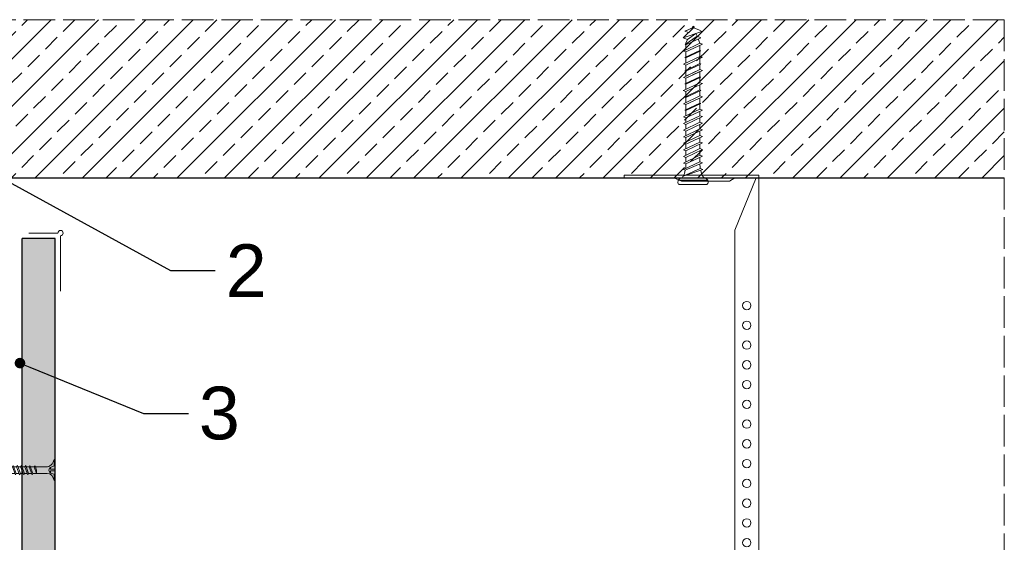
# Model space of a CAD drawing. Header units: millimetres. Extents: x -1515 to 3051, y -92 to 2830.
# Tile 30 of 30: x 2628 to 3001, y 2631 to 2830. Entities that reach past the tile are written whole.
import ezdxf
from ezdxf import colors
from ezdxf.entities.mleader import LeaderData, LeaderLine
from ezdxf.math import Vec2, Vec3

# ---------------------------------------------------------------- set-up
doc = ezdxf.new("R2010")
doc.units = ezdxf.units.MM
doc.linetypes.add('ACAD_ISO02W100', pattern=[15, 12, -3])
for name, color, linetype, lineweight in [('_RIGIPS AKCESORIA', 7, 'Continuous', 18), ('_RIGIPS G-K', 7, 'Continuous', 25), ('KRESKOWANIE', 7, 'Continuous', 9), ('PRZERYWANA', 7, 'ACAD_ISO02W100', 9)]:
    doc.layers.add(name, color=color, linetype=linetype, lineweight=lineweight)
doc.styles.get("Standard").update_dxf_attribs({"font": 'arial.ttf'})

# ---------------------------------------------------------------- blocks, each defined once
blk = doc.blocks.new('noniusz gorny')
at = {"layer": '_RIGIPS AKCESORIA'}
for p, q in [((1619.18, 5099.69), (1619.18, 5389.69)), ((1670.18, 5388.69), (1670.18, 5389.69)), ((1620.18, 5388.69), (1628.18, 5388.69)), ((1620.18, 5388.69), (1628.18, 5368.79)), ((1630.21, 5387.39), (1628.18, 5388.69)), ((1630.21, 5387.39), (1648.47, 5387.39)), ((1648.47, 5387.39), (1651.34, 5388.69)), ((1651.34, 5388.69), (1670.18, 5388.69)), ((1628.18, 5104.69), (1628.18, 5368.79)), ((1623.18, 5099.69), (1619.18, 5099.69))]:
    blk.add_line(p, q, dxfattribs=at)
at = {"layer": '_RIGIPS AKCESORIA', "linetype": 'Continuous'}
blk.add_line((1670.18, 5389.69), (1619.18, 5389.69), dxfattribs=at)
at = {"layer": '_RIGIPS AKCESORIA'}
for centre in [(1623.73, 5340.19), (1623.73, 5332.69), (1623.73, 5325.19), (1623.73, 5317.69), (1623.73, 5310.19), (1623.73, 5302.69), (1623.73, 5295.19), (1623.73, 5287.69), (1623.73, 5280.19), (1623.73, 5272.69), (1623.73, 5265.19), (1623.73, 5257.69), (1623.73, 5250.19), (1623.73, 5242.69), (1623.73, 5235.19), (1623.73, 5227.69), (1623.73, 5220.19), (1623.73, 5212.69), (1623.73, 5205.19), (1623.73, 5197.69), (1623.73, 5190.19), (1623.73, 5182.69), (1623.73, 5175.19), (1623.73, 5167.69), (1623.73, 5160.19), (1623.73, 5152.69), (1623.73, 5145.19), (1623.73, 5137.69), (1623.73, 5130.19), (1623.73, 5122.69), (1623.73, 5115.19), (1623.73, 5107.69)]:
    blk.add_circle(centre, 1.6, dxfattribs=at)
blk.add_arc((1623.18, 5104.69), 5, 270, 0, dxfattribs=at)
blk = doc.blocks.new('kolek beton 65')
at = {"layer": '_RIGIPS AKCESORIA'}
for p, q in [((-125.3, -933.58), (-125.96, -934.72)), ((-122.91, -940.73), (-125.3, -933.58)), ((-120.48, -933.42), (-120.81, -934.33)), ((-117.51, -939.63), (-120.48, -933.42)), ((-115.48, -933.42), (-115.81, -934.33)), ((-112.51, -939.63), (-115.48, -933.42)), ((-110.48, -933.42), (-110.81, -934.33)), ((-110.48, -933.42), (-110.81, -934.33)), ((-107.51, -939.63), (-110.48, -933.42)), ((-105.48, -933.42), (-105.81, -934.33)), ((-102.51, -939.63), (-105.48, -933.42)), ((-100.48, -933.42), (-100.81, -934.33)), ((-97.51, -939.63), (-100.48, -933.42)), ((-95.48, -933.42), (-95.81, -934.33)), ((-92.51, -939.63), (-95.48, -933.42)), ((-92.98, -933.42), (-93.31, -934.33)), ((-90.01, -939.63), (-92.98, -933.42)), ((-90.48, -933.42), (-90.81, -934.33)), ((-87.51, -939.63), (-90.48, -933.42)), ((-87.98, -933.42), (-88.31, -934.33)), ((-85.01, -939.63), (-87.98, -933.42)), ((-85.48, -933.42), (-85.81, -934.33)), ((-82.51, -939.63), (-85.48, -933.42)), ((-82.98, -933.42), (-83.31, -934.33)), ((-80.01, -939.63), (-82.98, -933.42)), ((-80.48, -933.42), (-80.81, -934.33)), ((-77.51, -939.63), (-80.48, -933.42)), ((-77.98, -933.42), (-78.31, -934.33)), ((-75.01, -939.63), (-77.98, -933.42)), ((-75.47, -933.37), (-75.81, -934.33)), ((-75.47, -933.37), (-72.61, -939.89)), ((-72.91, -933.23), (-73.27, -934.2)), ((-70.43, -940.67), (-72.91, -933.23)), ((-68.91, -931.37), (-69.76, -932.23)), ((-69.76, -932.23), (-69.76, -941.73)), ((-67.81, -931.28), (-68.91, -931.37)), ((-68.91, -942.59), (-68.91, -931.37)), ((-67.26, -942.18), (-67.26, -931.78)), ((-126.91, -936.37), (-127.26, -936.98)), ((-126.9, -936.83), (-127.26, -936.98)), ((-126.72, -937.2), (-127.26, -936.98)), ((-127.02, -936.57), (-125.7, -939.37)), ((-125.41, -940.08), (-126.91, -936.37)), ((-126.69, -936.74), (-126.75, -936.77)), ((-125.96, -934.72), (-126.69, -936.74)), ((-126.69, -936.74), (-122.91, -940.73)), ((-123.47, -935.41), (-124.54, -935.85)), ((-122.3, -939.04), (-124.54, -935.85)), ((-122.93, -933.94), (-123.47, -935.41)), ((-123.47, -935.41), (-120.37, -939.96)), ((-120.25, -939.63), (-122.93, -933.94)), ((-120.86, -934.33), (-122.44, -934.98)), ((-120.81, -934.33), (-120.86, -934.33)), ((-117.85, -940.54), (-120.81, -934.33)), ((-118.08, -934.33), (-120.05, -934.33)), ((-117.93, -933.94), (-118.08, -934.33)), ((-118.08, -934.33), (-115.39, -940.02)), ((-115.25, -939.63), (-117.93, -933.94)), ((-115.81, -934.33), (-117.73, -934.33)), ((-112.85, -940.54), (-115.81, -934.33)), ((-113.08, -934.33), (-115.05, -934.33)), ((-112.93, -933.94), (-113.08, -934.33)), ((-113.08, -934.33), (-110.39, -940.02)), ((-110.25, -939.63), (-112.93, -933.94)), ((-110.81, -934.33), (-112.73, -934.33)), ((-108.28, -939.63), (-110.81, -934.33)), ((-107.85, -940.54), (-110.81, -934.33)), ((-108.08, -934.33), (-110.05, -934.33)), ((-107.51, -939.63), (-110.05, -934.33)), ((-107.93, -933.94), (-108.08, -934.33)), ((-108.08, -934.33), (-105.39, -940.02)), ((-105.25, -939.63), (-107.93, -933.94)), ((-105.81, -934.33), (-107.73, -934.33)), ((-102.85, -940.54), (-105.81, -934.33)), ((-103.08, -934.33), (-105.05, -934.33)), ((-102.93, -933.94), (-103.08, -934.33)), ((-103.08, -934.33), (-100.39, -940.02)), ((-100.25, -939.63), (-102.93, -933.94)), ((-100.81, -934.33), (-102.73, -934.33)), ((-97.85, -940.54), (-100.81, -934.33)), ((-98.08, -934.33), (-100.05, -934.33)), ((-97.93, -933.94), (-98.08, -934.33)), ((-98.08, -934.33), (-95.39, -940.02)), ((-95.25, -939.63), (-97.93, -933.94)), ((-95.81, -934.33), (-97.73, -934.33)), ((-92.85, -940.54), (-95.81, -934.33)), ((-93.31, -934.33), (-95.05, -934.33)), ((-90.35, -940.54), (-93.31, -934.33)), ((-90.81, -934.33), (-92.55, -934.33)), ((-87.85, -940.54), (-90.81, -934.33)), ((-88.31, -934.33), (-90.05, -934.33)), ((-85.35, -940.54), (-88.31, -934.33)), ((-85.81, -934.33), (-87.55, -934.33)), ((-82.85, -940.54), (-85.81, -934.33)), ((-83.31, -934.33), (-85.05, -934.33)), ((-80.35, -940.54), (-83.31, -934.33)), ((-80.81, -934.33), (-82.55, -934.33)), ((-77.85, -940.54), (-80.81, -934.33)), ((-80.05, -934.33), (-78.31, -934.33)), ((-75.35, -940.54), (-78.31, -934.33)), ((-75.81, -934.33), (-77.55, -934.33)), ((-72.85, -940.54), (-75.81, -934.33)), ((-73.27, -934.2), (-70.43, -940.67)), ((-124.89, -938.64), (-125.41, -940.08)), ((-122.3, -939.04), (-122.91, -940.73)), ((-120.86, -939.63), (-122.3, -939.04)), ((-120.6, -939.63), (-120.86, -939.63)), ((-120.25, -939.63), (-120.37, -939.96)), ((-118.28, -939.63), (-120.25, -939.63)), ((-117.51, -939.63), (-117.85, -940.54)), ((-115.58, -939.63), (-117.51, -939.63)), ((-115.25, -939.63), (-115.39, -940.02)), ((-113.28, -939.63), (-115.25, -939.63)), ((-112.51, -939.63), (-112.85, -940.54)), ((-110.6, -939.63), (-112.51, -939.63)), ((-110.25, -939.63), (-110.39, -940.02)), ((-108.28, -939.63), (-110.25, -939.63)), ((-107.51, -939.63), (-107.85, -940.54)), ((-107.51, -939.63), (-107.85, -940.54)), ((-105.6, -939.63), (-107.51, -939.63)), ((-105.25, -939.63), (-105.39, -940.02)), ((-103.28, -939.63), (-105.25, -939.63)), ((-102.51, -939.63), (-102.91, -940.73)), ((-100.6, -939.63), (-102.51, -939.63)), ((-100.25, -939.63), (-100.41, -940.08)), ((-98.28, -939.63), (-100.25, -939.63)), ((-97.51, -939.63), (-97.85, -940.54)), ((-95.6, -939.63), (-97.51, -939.63)), ((-95.25, -939.63), (-95.39, -940.02)), ((-93.28, -939.63), (-95.25, -939.63)), ((-92.51, -939.63), (-92.85, -940.54)), ((-90.78, -939.63), (-92.51, -939.63)), ((-90.01, -939.63), (-90.35, -940.54)), ((-88.28, -939.63), (-90.01, -939.63)), ((-87.51, -939.63), (-87.85, -940.54)), ((-85.78, -939.63), (-87.51, -939.63)), ((-85.01, -939.63), (-85.35, -940.54)), ((-83.28, -939.63), (-85.01, -939.63)), ((-82.51, -939.63), (-82.85, -940.54)), ((-80.78, -939.63), (-82.51, -939.63)), ((-80.01, -939.63), (-80.35, -940.54)), ((-78.28, -939.63), (-80.01, -939.63)), ((-77.51, -939.63), (-77.85, -940.54)), ((-77.51, -939.63), (-75.78, -939.63)), ((-75.01, -939.63), (-75.35, -940.54)), ((-72.61, -939.89), (-72.85, -940.54)), ((-68.91, -942.59), (-69.76, -941.73)), ((-67.81, -942.68), (-68.91, -942.59))]:
    blk.add_line(p, q, dxfattribs=at)
for centre, radius, start, end in [((-74.88, -924.33), 10, 282.9916, 297.2521), ((-70.76, -932.33), 1, 297.387, 0.1192), ((-67.76, -931.78), 0.5, 0, 95), ((-74.88, -924.33), 10, 269.0428, 279.2887), ((-74.88, -949.63), 10, 80.5289, 90.7633), ((-74.88, -949.63), 10, 62.7479, 76.8682), ((-70.76, -941.63), 1, 359.8807, 62.6128), ((-67.76, -942.18), 0.5, 265, 360)]:
    blk.add_arc(centre, radius, start, end, dxfattribs=at)
blk = doc.blocks.new('TN 25')
at = {"layer": '_RIGIPS AKCESORIA'}
for p, q in [((0, -0.84), (0, 7.16)), ((0, 7.16), (0.46, 7.16)), ((0.46, 4.78), (0, 4.78)), ((0.46, 7.16), (0.46, 4.78)), ((1.77, 3.5), (1.77, 4.2)), ((3.02, 4.46), (8.47, 4.46)), ((7.12, 4.46), (7.12, 3.18)), ((8.03, 2.01), (7.12, 4.46)), ((8.47, 4.46), (8.79, 5)), ((9.61, 1.51), (8.47, 4.46)), ((8.79, 5), (9.93, 2.01)), ((9, 4.46), (10.1, 4.46)), ((10.1, 4.46), (10.41, 5)), ((11.23, 1.51), (10.1, 4.46)), ((10.41, 5), (11.56, 2.01)), ((10.62, 4.46), (11.67, 4.46)), ((11.67, 4.46), (11.99, 5)), ((12.81, 1.51), (11.67, 4.46)), ((11.99, 5), (13.14, 2.01)), ((12.2, 4.46), (13.21, 4.46)), ((13.21, 4.46), (13.52, 5)), ((14.34, 1.51), (13.21, 4.46)), ((13.52, 5), (14.67, 2.01)), ((13.73, 4.46), (14.8, 4.46)), ((14.8, 4.46), (15.12, 5)), ((15.94, 1.51), (14.8, 4.46)), ((15.12, 5), (16.26, 2.01)), ((15.33, 4.46), (16.42, 4.46)), ((16.42, 4.46), (16.73, 5)), ((17.55, 1.51), (16.42, 4.46)), ((16.73, 5), (17.88, 2.01)), ((16.94, 4.46), (17.99, 4.46)), ((17.99, 4.46), (18.31, 5)), ((19.13, 1.51), (17.99, 4.46)), ((18.31, 5), (19.45, 2.01)), ((18.52, 4.46), (19.68, 4.46)), ((19.68, 4.46), (20, 5)), ((20.82, 1.51), (19.68, 4.46)), ((20, 5), (21.14, 2.01)), ((20.21, 4.46), (20.7, 4.46)), ((20.7, 4.46), (22.28, 3.98)), ((22.28, 3.98), (22.56, 4.37)), ((22.7, 2.36), (22.28, 3.98)), ((22.56, 4.37), (23.03, 2.71)), ((22.71, 3.85), (25, 3.24)), ((0, 3.5), (1.77, 3.5)), ((0, 2.83), (1.77, 2.83)), ((0.46, 1.64), (0, 1.64)), ((0.46, -0.84), (0.46, 1.64)), ((1.77, 2.83), (1.77, 2.18)), ((7.49, 2.01), (3.55, 2.01)), ((7.12, 3.18), (7.65, 1.53)), ((7.65, 1.53), (8.03, 2.01)), ((9.41, 2.01), (8.03, 2.01)), ((9.93, 2.01), (9.61, 1.51)), ((11.04, 2.01), (9.93, 2.01)), ((11.56, 2.01), (11.23, 1.51)), ((12.61, 2.01), (11.56, 2.01)), ((13.14, 2.01), (12.81, 1.51)), ((14.15, 2.01), (13.14, 2.01)), ((14.67, 2.01), (14.34, 1.51)), ((15.74, 2.01), (14.67, 2.01)), ((16.26, 2.01), (15.94, 1.51)), ((17.36, 2.01), (16.26, 2.01)), ((17.88, 2.01), (17.55, 1.51)), ((18.93, 2.01), (17.88, 2.01)), ((19.45, 2.01), (19.13, 1.51)), ((19.45, 2.01), (20.62, 2.01)), ((21.14, 2.01), (20.82, 1.51)), ((21.14, 2.01), (21.81, 2.12)), ((21.85, 1.83), (21.67, 3.28)), ((21.67, 3.28), (22.14, 2.4)), ((22.14, 2.4), (21.85, 1.83)), ((22.7, 2.36), (22.14, 2.4)), ((23.03, 2.71), (22.7, 2.36)), ((25, 3.24), (23.03, 2.71)), ((0, -0.84), (0.46, -0.84))]:
    blk.add_line(p, q, dxfattribs=at)
for centre, major_axis, ratio, start_param, end_param in [((3.09, 7.67), (0.17, 3.2), 0.826134, 1.773653, 3.180586), ((-0.04, 0.9), (0, 3.93), 0.848176, -0.720942, -0.151112), ((1.66, 3.18), (0, 0.895), 0.848176, -1.552777, -0.720942), ((3.37, -1.57), (0.28, 3.57), 0.832181, 0.035984, 1.430787), ((-2.73, 15.91), (0, 14.76), 0.848176, 3.399396, 3.475072), ((0.59, 4.62), (0, 2.81), 0.848176, 3.475072, 3.862535), ((1.66, 3.18), (0, 0.895), 0.848176, 3.862535, 4.730408)]:
    blk.add_ellipse(centre, major_axis=major_axis, ratio=ratio, start_param=start_param, end_param=end_param, dxfattribs=at)
blk = doc.blocks.new('polnaroznik')
at = {"layer": '_RIGIPS AKCESORIA'}
for p, q in [((430.5, 56.15), (451.5, 56.15)), ((429.5, 44.15), (429.5, 55.15))]:
    blk.add_line(p, q, dxfattribs=at)
blk.add_arc((429.5, 56.15), 1, 0, 270, dxfattribs=at)
blk = doc.blocks.new('_Dot')
at = {"color": 0, "linetype": 'ByBlock', "lineweight": -2}
blk.add_line((-0.5, 0), (-1, 0), dxfattribs=at)
at = {"color": 0, "linetype": 'ByBlock', "const_width": 0.5}
blk.add_lwpolyline([(-0.25, 0, 1), (0.25, 0, 1)], format="xyb", close=True, dxfattribs=at)

msp = doc.modelspace()

# ---------------------------------------------------------------- hatches: boundary and pattern name
at = {"layer": 'KRESKOWANIE'}
h = msp.add_hatch(dxfattribs=at)
h.set_pattern_fill('ANSI33', color=256, scale=2, angle=180, style=0)
h.set_pattern_definition([(225, (1034.609, 1260.4), (8.980256, -8.980256), []), (225, (1025.629, 1260.4), (8.980256, -8.980256), [6.35, -3.175])])
h.paths.add_polyline_path([(2152.312, 2829.657), (2152.312, 2769.657), (3001.312, 2769.657), (3001.312, 2829.657)])
h = msp.add_hatch(dxfattribs=at)
h.set_pattern_fill('DOTS', color=256, scale=2, angle=225, style=0)
h.set_pattern_definition([(225, (23.5522, 652.2892), (1.122532, -3.367596), [0, -3.175])])
h.paths.add_polyline_path([(2641.312, 2746.657), (2628.812, 2746.657), (2628.812, 2336.459), (2641.312, 2336.459)])

# ---------------------------------------------------------------- linework, layer by layer
msp.add_line((2152.312, 2769.657), (3001.312, 2769.657))
at = {"layer": '_RIGIPS G-K'}
for p, q in [((2628.812, 2336.459), (2628.812, 2746.657)), ((2641.312, 2746.657), (2628.812, 2746.657)), ((2641.312, 2336.459), (2641.312, 2746.657))]:
    msp.add_line(p, q, dxfattribs=at)
at = {"layer": 'PRZERYWANA'}
for q in [(2152.312, 2829.657), (3001.312, 2384.209)]:
    msp.add_line((3001.312, 2829.657), q, dxfattribs=at)

# ---------------------------------------------------------------- block references
at = {"color": 253, "xscale": -1}
msp.add_blockref('noniusz gorny', (4527.32, -2619.036), dxfattribs=at)
at = {"layer": '_RIGIPS AKCESORIA'}
for name, p, rotation in [('kolek beton 65', (3820.196, 2699.895), 270), ('polnaroznik', (2587.162, 3178.158), 270), ('TN 25', (2641.312, 2661.9), 180)]:
    msp.add_blockref(name, p, dxfattribs=dict(at, rotation=rotation))

# ---------------------------------------------------------------- leaders
at = {"layer": 'KRESKOWANIE'}
ml = msp.add_multileader_mtext('Standard', dxfattribs=at)
ml.set_content('2', color=256)
ml.set_leader_properties()
ml.set_arrow_properties(name='DOT')
ml.build(insert=Vec2(0, 0))
ml.multileader.update_dxf_attribs({"dogleg_length": 17})
ctx = ml.context
ctx.base_point, ctx.char_height, ctx.landing_gap_size, ctx.plane_origin = Vec3(2701.987, 2734.398), 20, 4, Vec3(2621.31, 2769.435)
notes = []
notes.append((ctx, [(0, (1, 1, 0), (2684.987, 2734.398), (1, 0), 17, [(0, [(2621.31, 2769.435)], 0, [])])]))
ctx.mtext.insert, ctx.mtext.flow_direction = Vec3(2705.987, 2744.398), 5
ml = msp.add_multileader_mtext('Standard', dxfattribs=at)
ml.set_content('3', color=256)
ml.set_leader_properties()
ml.set_arrow_properties(name='DOT')
ml.build(insert=Vec2(0, 0))
ml.multileader.update_dxf_attribs({"dogleg_length": 17})
ctx = ml.context
ctx.base_point, ctx.char_height, ctx.landing_gap_size, ctx.plane_origin = Vec3(2691.784, 2680.19), 20, 4, Vec3(2627.92, 2699.318)
notes.append((ctx, [(0, (1, 1, 0), (2674.784, 2680.19), (1, 0), 17, [(0, [(2627.92, 2699.318)], 0, [])])]))
ctx.mtext.insert, ctx.mtext.flow_direction = Vec3(2695.784, 2690.368), 5
for ctx, leaders in notes:
    for number, flags, end, landing, length, lines in leaders:
        leader = LeaderData()
        leader.index, (leader.has_last_leader_line, leader.has_dogleg_vector, leader.attachment_direction) = number, flags
        leader.last_leader_point, leader.dogleg_vector, leader.dogleg_length = Vec3(end), Vec3(landing), length
        for number, points, colour, breaks in lines:
            line = LeaderLine()
            line.index, line.vertices, line.color, line.breaks = number, Vec3.list(points), colors.encode_raw_color(colour), breaks
            leader.lines.append(line)
        ctx.leaders.append(leader)

doc.saveas('drawing.dxf')
